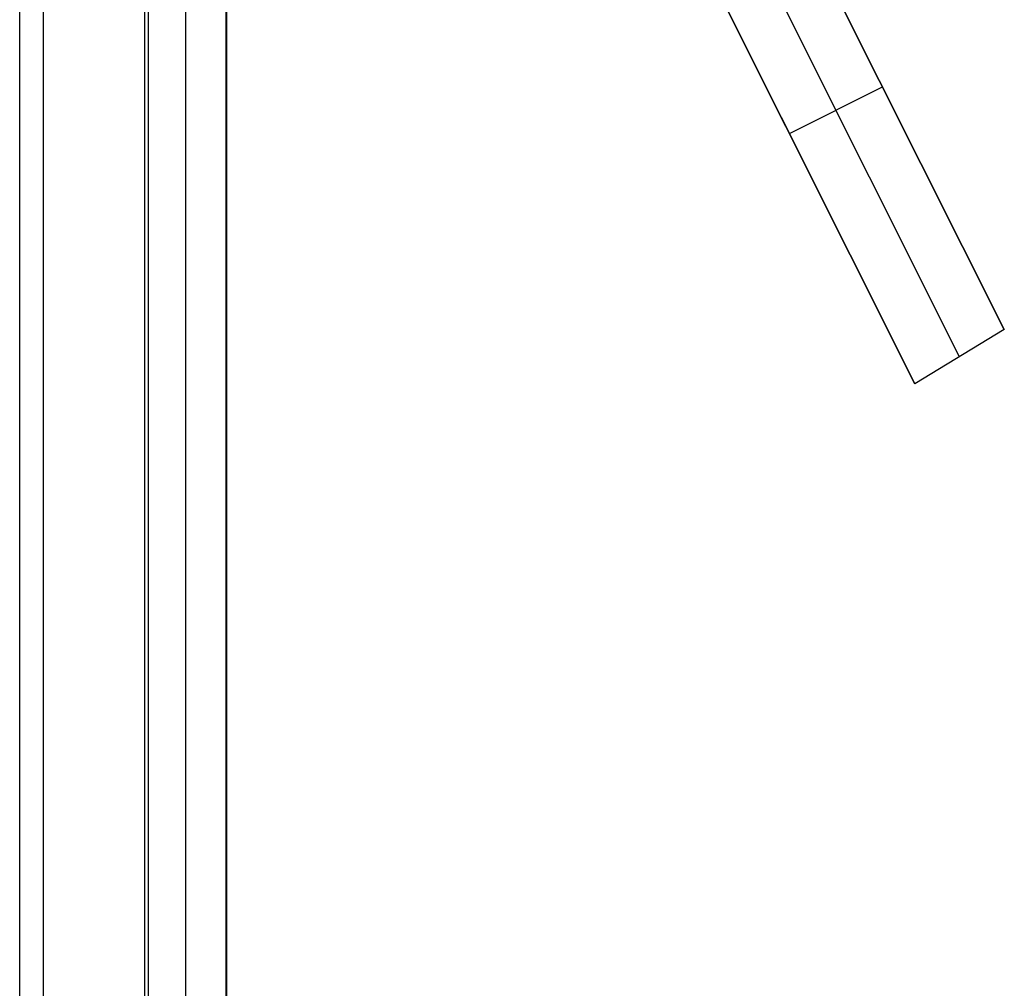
# Model space of a CAD drawing. Header units: millimetres. Extents: x 6049 to 7254, y -11340 to -10297.
# Tile 44 of 237: x 6711 to 6720, y -10761 to -10752. Entities that reach past the tile are written whole.
import ezdxf

# ---------------------------------------------------------------- set-up
doc = ezdxf.new("R2010")
doc.units = ezdxf.units.MM
doc.layers.add('color', color=7, linetype='Continuous')

msp = doc.modelspace()

# ---------------------------------------------------------------- linework, layer by layer
at = {"color": 8, "true_color": 0x7f7f7f}
for p, q in [((6710.9891, -11340.0962, 49.4962), (6710.9891, -10710.0962, 49.4962)), ((6711.2141, -10710.0962, 49.4706), (6711.2141, -11340.0962, 49.4706)), ((6712.1884, -11340.0962, 50.2456), (6712.1884, -10710.0962, 50.2456)), ((6712.2264, -11340.0962, 54.8552), (6712.2264, -10710.0962, 54.8552)), ((6712.5821, -11340.0962, 51.9508), (6712.5821, -10710.0962, 51.9508)), ((6712.9674, -10710.0962, 54.4845), (6712.9674, -11340.0962, 54.4845)), ((6712.9758, -11340.0962, 53.6559), (6712.9758, -10710.0962, 53.6559))]:
    msp.add_line(p, q, dxfattribs=at)
at = {"layer": 'color', "color": 254, "true_color": 0xcad1ee}
for p, q in [((6718.0649, -10750.0841, 11.1174), (6720.4372, -10754.8177, 8.9528)), ((6718.0649, -10750.0841, 11.1174), (6720.4372, -10754.8177, 8.9528)), ((6720.4372, -10754.8177, 8.9528), (6718.0649, -10750.0841, 3.658)), ((6719.736, -10753.4184, 7.3877), (6718.0649, -10750.0841, 7.3877)), ((6720.4372, -10754.8177, 8.9528), (6718.0649, -10750.0841, 3.658)), ((6720.0087, -10755.0786, 8.9942), (6717.6367, -10750.3456, 3.7)), ((6719.5799, -10755.339, 9.0348), (6717.1709, -10750.5321, 11.2391)), ((6719.5799, -10755.339, 9.0348), (6717.1709, -10750.5321, 11.2391)), ((6717.1709, -10750.5321, 3.658), (6719.5799, -10755.339, 9.0348)), ((6717.1709, -10750.5321, 7.4486), (6718.8692, -10753.9209, 7.4486)), ((6717.1709, -10750.5321, 3.658), (6719.5799, -10755.339, 9.0348)), ((6718.3754, -10752.9355, 6.3464), (6719.2694, -10752.4875, 6.3464)), ((6719.2511, -10752.4509, 6.3054), (6719.2511, -10752.4509, 10.0363)), ((6718.3754, -10752.9355, 6.3464), (6718.3754, -10752.9355, 10.1381)), ((6720.4372, -10754.8177, 8.9528), (6719.5799, -10755.339, 9.0348)), ((6720.4372, -10754.8177, 8.9528), (6719.5799, -10755.339, 9.0348))]:
    msp.add_line(p, q, dxfattribs=at)

doc.saveas('drawing.dxf')
